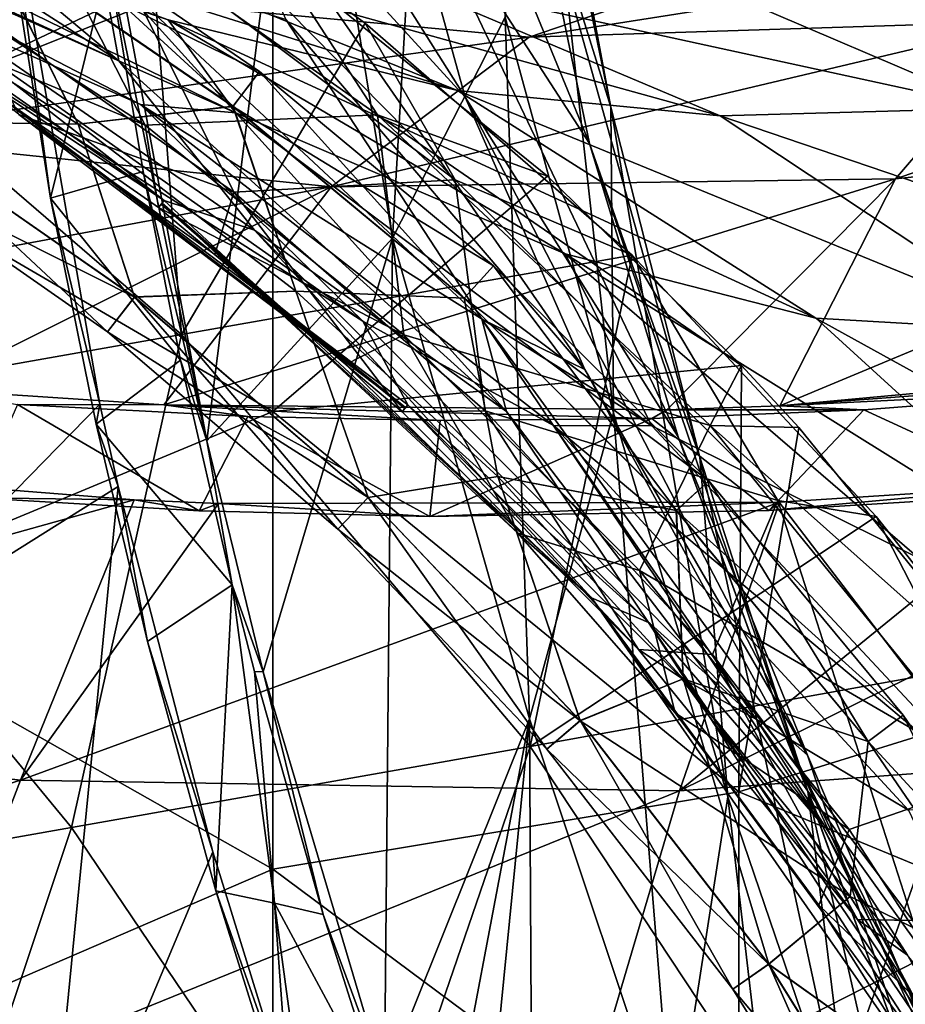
# Model space of a CAD drawing. Extents: x -65 to 803, y -691 to 80.
# Tile 48 of 256: x 33 to 50, y -218 to -199. Entities that reach past the tile are written whole.
import ezdxf

# ---------------------------------------------------------------- set-up
doc = ezdxf.new("R2010")
doc.units = 0
doc.header["$LTSCALE"] = 101.851852
for name, color, linetype in [('220', 7, 'CONTINUOUS'), ('223', 7, 'CONTINUOUS'), ('272', 7, 'CONTINUOUS'), ('284', 7, 'CONTINUOUS'), ('289', 7, 'CONTINUOUS'), ('291', 7, 'CONTINUOUS'), ('293', 7, 'CONTINUOUS'), ('296', 7, 'CONTINUOUS'), ('297', 7, 'CONTINUOUS'), ('299', 7, 'CONTINUOUS'), ('354', 7, 'CONTINUOUS'), ('366', 7, 'CONTINUOUS'), ('371', 7, 'CONTINUOUS'), ('373', 7, 'CONTINUOUS'), ('375', 7, 'CONTINUOUS'), ('378', 7, 'CONTINUOUS'), ('379', 7, 'CONTINUOUS'), ('381', 7, 'CONTINUOUS')]:
    doc.layers.add(name, color=color, linetype=linetype)

msp = doc.modelspace()

# ---------------------------------------------------------------- linework, layer by layer
at = {"layer": '220', "color": 7, "linetype": 'CONTINUOUS'}
for points in [[(33.06, -196.606, 52.698), (37.845, -199.885, 52.698), (32.619, -197.319, 50.682), (33.06, -196.606, 52.698)], [(32.621, -197.316, 54.715), (37.342, -200.551, 54.715), (33.06, -196.606, 52.698), (32.621, -197.316, 54.715)], [(33.06, -196.606, 52.698), (37.342, -200.551, 54.715), (37.845, -199.885, 52.698), (33.06, -196.606, 52.698)], [(34.386, -200.892, 55.55), (32.621, -197.316, 54.715), (29.975, -198.082, 55.55), (34.386, -200.892, 55.55)], [(29.975, -198.082, 49.85), (32.619, -197.319, 50.682), (34.386, -200.892, 49.85), (29.975, -198.082, 49.85)], [(32.619, -197.319, 50.682), (37.845, -199.885, 52.698), (37.34, -200.553, 50.682), (32.619, -197.319, 50.682)], [(32.619, -197.319, 50.682), (37.34, -200.553, 50.682), (34.386, -200.892, 49.85), (32.619, -197.319, 50.682)], [(37.342, -200.551, 54.715), (32.621, -197.316, 54.715), (34.386, -200.892, 55.55), (37.342, -200.551, 54.715)], [(37.845, -199.885, 52.698), (42.308, -203.59, 52.698), (37.34, -200.553, 50.682), (37.845, -199.885, 52.698)], [(37.342, -200.551, 54.715), (41.746, -204.207, 54.715), (37.845, -199.885, 52.698), (37.342, -200.551, 54.715)], [(37.845, -199.885, 52.698), (41.746, -204.207, 54.715), (42.308, -203.59, 52.698), (37.845, -199.885, 52.698)], [(38.535, -204.076, 55.55), (37.342, -200.551, 54.715), (34.386, -200.892, 55.55), (38.535, -204.076, 55.55)], [(34.386, -200.892, 49.85), (37.34, -200.553, 50.682), (38.535, -204.076, 49.85), (34.386, -200.892, 49.85)], [(37.34, -200.553, 50.682), (42.308, -203.59, 52.698), (41.744, -204.209, 50.682), (37.34, -200.553, 50.682)], [(37.34, -200.553, 50.682), (41.744, -204.209, 50.682), (38.535, -204.076, 49.85), (37.34, -200.553, 50.682)], [(41.746, -204.207, 54.715), (37.342, -200.551, 54.715), (38.535, -204.076, 55.55), (41.746, -204.207, 54.715)], [(42.308, -203.59, 52.698), (46.41, -207.692, 52.698), (41.744, -204.209, 50.682), (42.308, -203.59, 52.698)], [(41.746, -204.207, 54.715), (45.793, -208.254, 54.715), (42.308, -203.59, 52.698), (41.746, -204.207, 54.715)], [(42.308, -203.59, 52.698), (45.793, -208.254, 54.715), (46.41, -207.692, 52.698), (42.308, -203.59, 52.698)], [(42.391, -207.609, 55.55), (41.746, -204.207, 54.715), (38.535, -204.076, 55.55), (42.391, -207.609, 55.55)], [(38.535, -204.076, 49.85), (41.744, -204.209, 50.682), (42.391, -207.609, 49.85), (38.535, -204.076, 49.85)], [(41.744, -204.209, 50.682), (46.41, -207.692, 52.698), (45.791, -208.256, 50.682), (41.744, -204.209, 50.682)], [(41.744, -204.209, 50.682), (45.791, -208.256, 50.682), (42.391, -207.609, 49.85), (41.744, -204.209, 50.682)], [(45.793, -208.254, 54.715), (41.746, -204.207, 54.715), (42.391, -207.609, 55.55), (45.793, -208.254, 54.715)], [(45.924, -211.465, 55.55), (45.793, -208.254, 54.715), (42.391, -207.609, 55.55), (45.924, -211.465, 55.55)], [(42.391, -207.609, 49.85), (45.791, -208.256, 50.682), (45.924, -211.465, 49.85), (42.391, -207.609, 49.85)], [(46.41, -207.692, 52.698), (50.115, -212.155, 52.698), (45.791, -208.256, 50.682), (46.41, -207.692, 52.698)], [(45.793, -208.254, 54.715), (49.449, -212.658, 54.715), (46.41, -207.692, 52.698), (45.793, -208.254, 54.715)], [(46.41, -207.692, 52.698), (49.449, -212.658, 54.715), (50.115, -212.155, 52.698), (46.41, -207.692, 52.698)], [(45.791, -208.256, 50.682), (50.115, -212.155, 52.698), (49.447, -212.66, 50.682), (45.791, -208.256, 50.682)], [(45.791, -208.256, 50.682), (49.447, -212.66, 50.682), (45.924, -211.465, 49.85), (45.791, -208.256, 50.682)], [(49.449, -212.658, 54.715), (45.793, -208.254, 54.715), (45.924, -211.465, 55.55), (49.449, -212.658, 54.715)], [(49.108, -215.614, 55.55), (49.449, -212.658, 54.715), (45.924, -211.465, 55.55), (49.108, -215.614, 55.55)], [(45.924, -211.465, 49.85), (49.447, -212.66, 50.682), (49.108, -215.614, 49.85), (45.924, -211.465, 49.85)], [(50.115, -212.155, 52.698), (53.394, -216.94, 52.698), (49.447, -212.66, 50.682), (50.115, -212.155, 52.698)], [(49.449, -212.658, 54.715), (52.684, -217.379, 54.715), (50.115, -212.155, 52.698), (49.449, -212.658, 54.715)], [(50.115, -212.155, 52.698), (52.684, -217.379, 54.715), (53.394, -216.94, 52.698), (50.115, -212.155, 52.698)], [(52.684, -217.379, 54.715), (49.449, -212.658, 54.715), (49.108, -215.614, 55.55), (52.684, -217.379, 54.715)], [(49.447, -212.66, 50.682), (52.681, -217.381, 50.682), (49.108, -215.614, 49.85), (49.447, -212.66, 50.682)], [(49.447, -212.66, 50.682), (53.394, -216.94, 52.698), (52.681, -217.381, 50.682), (49.447, -212.66, 50.682)], [(51.918, -220.025, 55.55), (52.684, -217.379, 54.715), (49.108, -215.614, 55.55), (51.918, -220.025, 55.55)], [(49.108, -215.614, 49.85), (52.681, -217.381, 50.682), (51.918, -220.025, 49.85), (49.108, -215.614, 49.85)]]:
    msp.add_3dface(points, dxfattribs=at)
at = {"layer": '223', "color": 7, "linetype": 'CONTINUOUS'}
for points in [[(34.386, -200.892, 55.55), (29.975, -198.082, 55.55), (30.647, -200.831, 54.718), (34.386, -200.892, 55.55)], [(29.975, -198.082, 49.85), (34.386, -200.892, 49.85), (30.645, -200.834, 50.685), (29.975, -198.082, 49.85)], [(30.204, -201.542, 52.702), (34.951, -204.847, 52.702), (30.647, -200.831, 54.718), (30.204, -201.542, 52.702)], [(30.645, -200.834, 50.685), (35.462, -204.187, 50.685), (30.204, -201.542, 52.702), (30.645, -200.834, 50.685)], [(30.645, -200.834, 50.685), (34.386, -200.892, 49.85), (35.462, -204.187, 50.685), (30.645, -200.834, 50.685)], [(34.386, -200.892, 55.55), (30.647, -200.831, 54.718), (35.464, -204.184, 54.718), (34.386, -200.892, 55.55)], [(30.647, -200.831, 54.718), (34.951, -204.847, 52.702), (35.464, -204.184, 54.718), (30.647, -200.831, 54.718)], [(38.535, -204.076, 55.55), (34.386, -200.892, 55.55), (35.464, -204.184, 54.718), (38.535, -204.076, 55.55)], [(34.386, -200.892, 49.85), (38.535, -204.076, 49.85), (35.462, -204.187, 50.685), (34.386, -200.892, 49.85)], [(30.204, -201.542, 52.702), (35.462, -204.187, 50.685), (34.951, -204.847, 52.702), (30.204, -201.542, 52.702)], [(34.951, -204.847, 52.702), (39.34, -208.614, 52.702), (35.464, -204.184, 54.718), (34.951, -204.847, 52.702)], [(35.462, -204.187, 50.685), (39.915, -208.009, 50.685), (34.951, -204.847, 52.702), (35.462, -204.187, 50.685)], [(35.462, -204.187, 50.685), (38.535, -204.076, 49.85), (39.915, -208.009, 50.685), (35.462, -204.187, 50.685)], [(38.535, -204.076, 55.55), (35.464, -204.184, 54.718), (39.917, -208.007, 54.718), (38.535, -204.076, 55.55)], [(35.464, -204.184, 54.718), (39.34, -208.614, 52.702), (39.917, -208.007, 54.718), (35.464, -204.184, 54.718)], [(42.391, -207.609, 55.55), (38.535, -204.076, 55.55), (39.917, -208.007, 54.718), (42.391, -207.609, 55.55)], [(38.535, -204.076, 49.85), (42.391, -207.609, 49.85), (39.915, -208.009, 50.685), (38.535, -204.076, 49.85)], [(34.951, -204.847, 52.702), (39.915, -208.009, 50.685), (39.34, -208.614, 52.702), (34.951, -204.847, 52.702)], [(39.915, -208.009, 50.685), (42.391, -207.609, 49.85), (43.958, -212.263, 50.685), (39.915, -208.009, 50.685)], [(42.391, -207.609, 55.55), (39.917, -208.007, 54.718), (43.961, -212.261, 54.718), (42.391, -207.609, 55.55)], [(45.924, -211.465, 55.55), (42.391, -207.609, 55.55), (43.961, -212.261, 54.718), (45.924, -211.465, 55.55)], [(42.391, -207.609, 49.85), (45.924, -211.465, 49.85), (43.958, -212.263, 50.685), (42.391, -207.609, 49.85)], [(39.34, -208.614, 52.702), (43.325, -212.807, 52.702), (39.917, -208.007, 54.718), (39.34, -208.614, 52.702)], [(39.915, -208.009, 50.685), (43.958, -212.263, 50.685), (39.34, -208.614, 52.702), (39.915, -208.009, 50.685)], [(39.917, -208.007, 54.718), (43.325, -212.807, 52.702), (43.961, -212.261, 54.718), (39.917, -208.007, 54.718)], [(39.34, -208.614, 52.702), (43.958, -212.263, 50.685), (43.325, -212.807, 52.702), (39.34, -208.614, 52.702)], [(45.924, -211.465, 49.85), (49.108, -215.614, 49.85), (43.958, -212.263, 50.685), (45.924, -211.465, 49.85)], [(45.924, -211.465, 55.55), (43.961, -212.261, 54.718), (47.553, -216.902, 54.718), (45.924, -211.465, 55.55)], [(49.108, -215.614, 55.55), (45.924, -211.465, 55.55), (47.553, -216.902, 54.718), (49.108, -215.614, 55.55)], [(43.325, -212.807, 52.702), (46.866, -217.381, 52.702), (43.961, -212.261, 54.718), (43.325, -212.807, 52.702)], [(43.958, -212.263, 50.685), (47.551, -216.904, 50.685), (43.325, -212.807, 52.702), (43.958, -212.263, 50.685)], [(43.958, -212.263, 50.685), (49.108, -215.614, 49.85), (47.551, -216.904, 50.685), (43.958, -212.263, 50.685)], [(43.961, -212.261, 54.718), (46.866, -217.381, 52.702), (47.553, -216.902, 54.718), (43.961, -212.261, 54.718)], [(43.325, -212.807, 52.702), (47.551, -216.904, 50.685), (46.866, -217.381, 52.702), (43.325, -212.807, 52.702)], [(49.108, -215.614, 49.85), (51.918, -220.025, 49.85), (47.551, -216.904, 50.685), (49.108, -215.614, 49.85)], [(51.918, -220.025, 55.55), (49.108, -215.614, 55.55), (47.553, -216.902, 54.718), (51.918, -220.025, 55.55)], [(46.866, -217.381, 52.702), (49.925, -222.289, 52.702), (47.553, -216.902, 54.718), (46.866, -217.381, 52.702)], [(47.551, -216.904, 50.685), (50.655, -221.884, 50.685), (46.866, -217.381, 52.702), (47.551, -216.904, 50.685)], [(47.551, -216.904, 50.685), (51.918, -220.025, 49.85), (50.655, -221.884, 50.685), (47.551, -216.904, 50.685)], [(51.918, -220.025, 55.55), (47.553, -216.902, 54.718), (50.658, -221.883, 54.718), (51.918, -220.025, 55.55)], [(47.553, -216.902, 54.718), (49.925, -222.289, 52.702), (50.658, -221.883, 54.718), (47.553, -216.902, 54.718)], [(46.866, -217.381, 52.702), (50.655, -221.884, 50.685), (49.925, -222.289, 52.702), (46.866, -217.381, 52.702)]]:
    msp.add_3dface(points, dxfattribs=at)
at = {"layer": '272', "color": 7, "linetype": 'CONTINUOUS'}
for points in [[(38.658, -192.441, -17.578), (41.172, -189.381, -10.489), (40.38, -203.064, -14.978), (38.658, -192.441, -17.578)], [(40.38, -203.064, -14.978), (41.172, -189.381, -10.489), (42.531, -198.854, -8.176), (40.38, -203.064, -14.978)], [(40.425, -195.526, 20.934), (35.295, -190.132, 26.688), (41.766, -200.376, 23.734), (40.425, -195.526, 20.934)], [(41.766, -200.376, 23.734), (35.295, -190.132, 26.688), (36.309, -194.402, 28.786), (41.766, -200.376, 23.734)], [(43.249, -194.269, -1.093), (42.562, -189.998, 6.138), (44.546, -200.57, 3.902), (43.249, -194.269, -1.093)], [(44.546, -200.57, 3.902), (42.562, -189.998, 6.138), (42.898, -195.289, 11.246), (44.546, -200.57, 3.902)], [(42.898, -195.289, 11.246), (39.656, -190.33, 18.33), (44.135, -201.258, 14.585), (42.898, -195.289, 11.246)], [(44.135, -201.258, 14.585), (39.656, -190.33, 18.33), (40.425, -195.526, 20.934), (44.135, -201.258, 14.585)], [(34.827, -197.834, 36.464), (26.498, -192.42, 39.525), (35.162, -199.682, 39.946), (34.827, -197.834, 36.464)], [(35.162, -199.682, 39.946), (26.498, -192.42, 39.525), (26.763, -194.292, 42.167), (35.162, -199.682, 39.946)], [(35.082, -197.501, -23.73), (38.658, -192.441, -17.578), (36.84, -206.927, -21.321), (35.082, -197.501, -23.73)], [(36.84, -206.927, -21.321), (38.658, -192.441, -17.578), (40.38, -203.064, -14.978), (36.84, -206.927, -21.321)], [(35.162, -199.682, 39.946), (26.763, -194.292, 42.167), (28.97, -196.842, 44.748), (35.162, -199.682, 39.946)], [(41.766, -200.376, 23.734), (36.309, -194.402, 28.786), (44.049, -205.571, 26.407), (41.766, -200.376, 23.734)], [(44.049, -205.571, 26.407), (36.309, -194.402, 28.786), (38.348, -198.895, 30.882), (44.049, -205.571, 26.407)], [(42.531, -198.854, -8.176), (43.249, -194.269, -1.093), (44.596, -206.394, -3.362), (42.531, -198.854, -8.176)], [(44.596, -206.394, -3.362), (43.249, -194.269, -1.093), (44.546, -200.57, 3.902), (44.596, -206.394, -3.362)], [(44.546, -200.57, 3.902), (42.898, -195.289, 11.246), (46.238, -207.242, 7.918), (44.546, -200.57, 3.902)], [(46.238, -207.242, 7.918), (42.898, -195.289, 11.246), (44.135, -201.258, 14.585), (46.238, -207.242, 7.918)], [(44.135, -201.258, 14.585), (40.425, -195.526, 20.934), (45.829, -206.852, 18.129), (44.135, -201.258, 14.585)], [(45.829, -206.852, 18.129), (40.425, -195.526, 20.934), (41.766, -200.376, 23.734), (45.829, -206.852, 18.129)], [(34.803, -206.229, -24.037), (30.268, -210.862, -28.58), (32.971, -195.693, -26.398), (34.803, -206.229, -24.037)], [(37.753, -202.913, 43.064), (35.162, -199.682, 39.946), (28.97, -196.842, 44.748), (37.753, -202.913, 43.064)], [(37.753, -202.913, 43.064), (28.97, -196.842, 44.748), (36.031, -202.348, 46.854), (37.753, -202.913, 43.064)], [(36.031, -202.348, 46.854), (28.97, -196.842, 44.748), (30.003, -198.119, 46.808), (36.031, -202.348, 46.854)], [(42.083, -204.609, 32.792), (38.348, -198.895, 30.882), (34.827, -197.834, 36.464), (42.083, -204.609, 32.792)], [(42.083, -204.609, 32.792), (34.827, -197.834, 36.464), (42.555, -206.369, 37.187), (42.083, -204.609, 32.792)], [(42.555, -206.369, 37.187), (34.827, -197.834, 36.464), (35.162, -199.682, 39.946), (42.555, -206.369, 37.187)], [(44.049, -205.571, 26.407), (38.348, -198.895, 30.882), (42.083, -204.609, 32.792), (44.049, -205.571, 26.407)], [(40.38, -203.064, -14.978), (42.531, -198.854, -8.176), (42.995, -212.23, -10.343), (40.38, -203.064, -14.978)], [(42.995, -212.23, -10.343), (42.531, -198.854, -8.176), (44.596, -206.394, -3.362), (42.995, -212.23, -10.343)], [(42.555, -206.369, 37.187), (35.162, -199.682, 39.946), (37.753, -202.913, 43.064), (42.555, -206.369, 37.187)], [(45.829, -206.852, 18.129), (41.766, -200.376, 23.734), (48.292, -212.918, 21.452), (45.829, -206.852, 18.129)], [(48.292, -212.918, 21.452), (41.766, -200.376, 23.734), (44.049, -205.571, 26.407), (48.292, -212.918, 21.452)], [(44.596, -206.394, -3.362), (44.546, -200.57, 3.902), (46.775, -213.713, 1.272), (44.596, -206.394, -3.362)], [(46.775, -213.713, 1.272), (44.546, -200.57, 3.902), (46.238, -207.242, 7.918), (46.775, -213.713, 1.272)], [(46.238, -207.242, 7.918), (44.135, -201.258, 14.585), (48.296, -213.605, 12.189), (46.238, -207.242, 7.918)], [(48.296, -213.605, 12.189), (44.135, -201.258, 14.585), (45.829, -206.852, 18.129), (48.296, -213.605, 12.189)], [(35.92, -202.477, 47.954), (39.491, -205.474, 47.951), (35.974, -202.414, 47.411), (35.92, -202.477, 47.954)], [(39.491, -205.474, 47.951), (35.989, -202.396, 47.257), (35.974, -202.414, 47.411), (39.491, -205.474, 47.951)], [(35.989, -202.396, 47.257), (44.173, -209.92, 46.037), (36.031, -202.348, 46.854), (35.989, -202.396, 47.257)], [(44.173, -209.92, 46.037), (35.989, -202.396, 47.257), (42.769, -208.685, 47.948), (44.173, -209.92, 46.037)], [(42.769, -208.685, 47.948), (35.989, -202.396, 47.257), (39.491, -205.474, 47.951), (42.769, -208.685, 47.948)], [(44.173, -209.92, 46.037), (37.753, -202.913, 43.064), (36.031, -202.348, 46.854), (44.173, -209.92, 46.037)], [(36.84, -206.927, -21.321), (40.38, -203.064, -14.978), (37.915, -211.333, -19.742), (36.84, -206.927, -21.321)], [(45.261, -210.389, 40.913), (42.555, -206.369, 37.187), (37.753, -202.913, 43.064), (45.261, -210.389, 40.913)], [(45.261, -210.389, 40.913), (37.753, -202.913, 43.064), (44.173, -209.92, 46.037), (45.261, -210.389, 40.913)], [(37.915, -211.333, -19.742), (40.38, -203.064, -14.978), (40.228, -219.122, -16.095), (37.915, -211.333, -19.742)], [(40.228, -219.122, -16.095), (40.38, -203.064, -14.978), (42.995, -212.23, -10.343), (40.228, -219.122, -16.095)], [(47.857, -212.541, 28.656), (44.049, -205.571, 26.407), (42.083, -204.609, 32.792), (47.857, -212.541, 28.656)], [(47.857, -212.541, 28.656), (42.083, -204.609, 32.792), (48.549, -214.209, 34.061), (47.857, -212.541, 28.656)], [(48.549, -214.209, 34.061), (42.083, -204.609, 32.792), (42.555, -206.369, 37.187), (48.549, -214.209, 34.061)], [(48.292, -212.918, 21.452), (44.049, -205.571, 26.407), (47.857, -212.541, 28.656), (48.292, -212.918, 21.452)], [(35.153, -207.801, -23.56), (30.268, -210.862, -28.58), (34.803, -206.229, -24.037), (35.153, -207.801, -23.56)], [(48.549, -214.209, 34.061), (42.555, -206.369, 37.187), (45.261, -210.389, 40.913), (48.549, -214.209, 34.061)], [(42.995, -212.23, -10.343), (44.596, -206.394, -3.362), (45.729, -220.435, -5.112), (42.995, -212.23, -10.343)], [(45.729, -220.435, -5.112), (44.596, -206.394, -3.362), (46.775, -213.713, 1.272), (45.729, -220.435, -5.112)], [(48.296, -213.605, 12.189), (45.829, -206.852, 18.129), (50.874, -220.666, 16.193), (48.296, -213.605, 12.189)], [(50.874, -220.666, 16.193), (45.829, -206.852, 18.129), (48.292, -212.918, 21.452), (50.874, -220.666, 16.193)], [(46.775, -213.713, 1.272), (46.238, -207.242, 7.918), (49.175, -220.768, 6.214), (46.775, -213.713, 1.272)], [(49.175, -220.768, 6.214), (46.238, -207.242, 7.918), (48.296, -213.605, 12.189), (49.175, -220.768, 6.214)], [(35.153, -207.801, -23.56), (33.716, -222.479, -24.03), (30.268, -210.862, -28.58), (35.153, -207.801, -23.56)], [(36.955, -214.765, -20.989), (33.716, -222.479, -24.03), (35.153, -207.801, -23.56), (36.955, -214.765, -20.989)], [(45.77, -212.115, 47.945), (44.173, -209.92, 46.037), (42.769, -208.685, 47.948), (45.77, -212.115, 47.945)], [(50.686, -218.778, 44.58), (45.261, -210.389, 40.913), (44.173, -209.92, 46.037), (50.686, -218.778, 44.58)], [(50.686, -218.778, 44.58), (44.173, -209.92, 46.037), (50.967, -219.669, 47.94), (50.686, -218.778, 44.58)], [(50.967, -219.669, 47.94), (44.173, -209.92, 46.037), (48.505, -215.777, 47.943), (50.967, -219.669, 47.94)], [(48.505, -215.777, 47.943), (44.173, -209.92, 46.037), (45.77, -212.115, 47.945), (48.505, -215.777, 47.943)], [(51.147, -219.064, 38.5), (48.549, -214.209, 34.061), (45.261, -210.389, 40.913), (51.147, -219.064, 38.5)], [(51.147, -219.064, 38.5), (45.261, -210.389, 40.913), (50.686, -218.778, 44.58), (51.147, -219.064, 38.5)], [(33.716, -222.479, -24.03), (28.263, -226.18, -28.242), (30.268, -210.862, -28.58), (33.716, -222.479, -24.03)], [(40.228, -219.122, -16.095), (42.995, -212.23, -10.343), (41.171, -221.863, -14.507), (40.228, -219.122, -16.095)], [(41.171, -221.863, -14.507), (42.995, -212.23, -10.343), (41.853, -223.732, -13.323), (41.171, -221.863, -14.507)], [(41.853, -223.732, -13.323), (42.995, -212.23, -10.343), (43.074, -226.872, -11.121), (41.853, -223.732, -13.323)], [(43.074, -226.872, -11.121), (42.995, -212.23, -10.343), (45.729, -220.435, -5.112), (43.074, -226.872, -11.121)], [(51.881, -221.3, 24.144), (48.292, -212.918, 21.452), (47.857, -212.541, 28.656), (51.881, -221.3, 24.144)], [(51.881, -221.3, 24.144), (47.857, -212.541, 28.656), (52.954, -223.008, 30.708), (51.881, -221.3, 24.144)], [(52.954, -223.008, 30.708), (47.857, -212.541, 28.656), (48.549, -214.209, 34.061), (52.954, -223.008, 30.708)], [(50.874, -220.666, 16.193), (48.292, -212.918, 21.452), (51.881, -221.3, 24.144), (50.874, -220.666, 16.193)], [(45.729, -220.435, -5.112), (46.775, -213.713, 1.272), (48.464, -228.229, 0.458), (45.729, -220.435, -5.112)], [(48.464, -228.229, 0.458), (46.775, -213.713, 1.272), (49.175, -220.768, 6.214), (48.464, -228.229, 0.458)], [(49.175, -220.768, 6.214), (48.296, -213.605, 12.189), (51.752, -228.783, 10.883), (49.175, -220.768, 6.214)], [(51.752, -228.783, 10.883), (48.296, -213.605, 12.189), (50.874, -220.666, 16.193), (51.752, -228.783, 10.883)], [(52.954, -223.008, 30.708), (48.549, -214.209, 34.061), (51.147, -219.064, 38.5), (52.954, -223.008, 30.708)], [(38.43, -219.538, -18.742), (33.716, -222.479, -24.03), (36.955, -214.765, -20.989), (38.43, -219.538, -18.742)]]:
    msp.add_3dface(points, dxfattribs=at)
at = {"layer": '284', "color": 7, "linetype": 'CONTINUOUS'}
for points in [[(35.082, -197.501, -23.73), (36.84, -206.927, -21.321), (34.967, -197.812, -23.551), (35.082, -197.501, -23.73)], [(34.967, -197.812, -23.551), (36.84, -206.927, -21.321), (35.63, -201.791, -22.668), (34.967, -197.812, -23.551)], [(35.63, -201.791, -22.668), (36.84, -206.927, -21.321), (36.34, -205.388, -21.685), (35.63, -201.791, -22.668)], [(36.34, -205.388, -21.685), (36.84, -206.927, -21.321), (37.326, -209.673, -20.26), (36.34, -205.388, -21.685)], [(36.84, -206.927, -21.321), (37.915, -211.333, -19.742), (37.326, -209.673, -20.26), (36.84, -206.927, -21.321)], [(37.326, -209.673, -20.26), (37.915, -211.333, -19.742), (37.748, -211.325, -19.632), (37.326, -209.673, -20.26)], [(37.748, -211.325, -19.632), (37.915, -211.333, -19.742), (39.057, -215.96, -17.609), (37.748, -211.325, -19.632)], [(37.915, -211.333, -19.742), (40.228, -219.122, -16.095), (39.057, -215.96, -17.609), (37.915, -211.333, -19.742)], [(39.057, -215.96, -17.609), (40.228, -219.122, -16.095), (40.23, -219.635, -15.703), (39.057, -215.96, -17.609)]]:
    msp.add_3dface(points, dxfattribs=at)
at = {"layer": '289', "color": 7, "linetype": 'CONTINUOUS'}
for points in [[(33.862, -202.302, -24.954), (32.971, -195.693, -26.398), (32.849, -195.922, -26.232), (33.862, -202.302, -24.954)], [(34.803, -206.229, -24.037), (32.971, -195.693, -26.398), (33.862, -202.302, -24.954), (34.803, -206.229, -24.037)], [(34.732, -206.612, -23.798), (34.803, -206.229, -24.037), (33.862, -202.302, -24.954), (34.732, -206.612, -23.798)], [(35.153, -207.801, -23.56), (34.803, -206.229, -24.037), (34.732, -206.612, -23.798), (35.153, -207.801, -23.56)], [(35.711, -210.752, -22.439), (35.153, -207.801, -23.56), (34.732, -206.612, -23.798), (35.711, -210.752, -22.439)], [(36.955, -214.765, -20.989), (35.153, -207.801, -23.56), (35.711, -210.752, -22.439), (36.955, -214.765, -20.989)], [(37.012, -215.506, -20.546), (36.955, -214.765, -20.989), (35.711, -210.752, -22.439), (37.012, -215.506, -20.546)], [(38.43, -219.538, -18.742), (36.955, -214.765, -20.989), (37.012, -215.506, -20.546), (38.43, -219.538, -18.742)], [(38.452, -220.088, -18.334), (38.43, -219.538, -18.742), (37.012, -215.506, -20.546), (38.452, -220.088, -18.334)]]:
    msp.add_3dface(points, dxfattribs=at)
at = {"layer": '291', "color": 7, "linetype": 'CONTINUOUS'}
for points in [[(34.967, -197.812, -23.551), (33.862, -202.302, -24.954), (32.849, -195.922, -26.232), (34.967, -197.812, -23.551)], [(34.967, -197.812, -23.551), (35.63, -201.791, -22.668), (33.862, -202.302, -24.954), (34.967, -197.812, -23.551)], [(35.63, -201.791, -22.668), (36.34, -205.388, -21.685), (33.862, -202.302, -24.954), (35.63, -201.791, -22.668)], [(36.34, -205.388, -21.685), (34.732, -206.612, -23.798), (33.862, -202.302, -24.954), (36.34, -205.388, -21.685)], [(36.34, -205.388, -21.685), (37.326, -209.673, -20.26), (34.732, -206.612, -23.798), (36.34, -205.388, -21.685)], [(37.326, -209.673, -20.26), (35.711, -210.752, -22.439), (34.732, -206.612, -23.798), (37.326, -209.673, -20.26)], [(37.326, -209.673, -20.26), (37.012, -215.506, -20.546), (35.711, -210.752, -22.439), (37.326, -209.673, -20.26)], [(37.012, -215.506, -20.546), (37.326, -209.673, -20.26), (38.134, -215.742, -18.985), (37.012, -215.506, -20.546)], [(37.326, -209.673, -20.26), (37.748, -211.325, -19.632), (38.134, -215.742, -18.985), (37.326, -209.673, -20.26)], [(37.748, -211.325, -19.632), (39.057, -215.96, -17.609), (38.134, -215.742, -18.985), (37.748, -211.325, -19.632)], [(38.452, -220.088, -18.334), (37.012, -215.506, -20.546), (38.134, -215.742, -18.985), (38.452, -220.088, -18.334)], [(39.057, -215.96, -17.609), (40.23, -219.635, -15.703), (38.134, -215.742, -18.985), (39.057, -215.96, -17.609)], [(40.23, -219.635, -15.703), (38.9, -221.399, -17.622), (38.134, -215.742, -18.985), (40.23, -219.635, -15.703)], [(38.9, -221.399, -17.622), (38.452, -220.088, -18.334), (38.134, -215.742, -18.985), (38.9, -221.399, -17.622)]]:
    msp.add_3dface(points, dxfattribs=at)
at = {"layer": '293', "color": 7, "linetype": 'CONTINUOUS'}
for points in [[(35.664, -200.913, 48.011), (30.677, -198.826, 47.958), (30.338, -197.454, 48.011), (35.664, -200.913, 48.011)], [(35.92, -202.477, 47.954), (30.677, -198.826, 47.958), (35.664, -200.913, 48.011), (35.92, -202.477, 47.954)], [(40.6, -204.909, 48.011), (35.92, -202.477, 47.954), (35.664, -200.913, 48.011), (40.6, -204.909, 48.011)], [(39.491, -205.474, 47.951), (35.92, -202.477, 47.954), (40.6, -204.909, 48.011), (39.491, -205.474, 47.951)], [(42.769, -208.685, 47.948), (39.491, -205.474, 47.951), (40.6, -204.909, 48.011), (42.769, -208.685, 47.948)], [(45.091, -209.4, 48.011), (42.769, -208.685, 47.948), (40.6, -204.909, 48.011), (45.091, -209.4, 48.011)], [(45.77, -212.115, 47.945), (42.769, -208.685, 47.948), (45.091, -209.4, 48.011), (45.77, -212.115, 47.945)], [(49.087, -214.336, 48.011), (45.77, -212.115, 47.945), (45.091, -209.4, 48.011), (49.087, -214.336, 48.011)], [(48.505, -215.777, 47.943), (45.77, -212.115, 47.945), (49.087, -214.336, 48.011), (48.505, -215.777, 47.943)], [(52.546, -219.662, 48.011), (48.505, -215.777, 47.943), (49.087, -214.336, 48.011), (52.546, -219.662, 48.011)], [(50.967, -219.669, 47.94), (48.505, -215.777, 47.943), (52.546, -219.662, 48.011), (50.967, -219.669, 47.94)]]:
    msp.add_3dface(points, dxfattribs=at)
at = {"layer": '296', "color": 7, "linetype": 'CONTINUOUS'}
for points in [[(35.664, -200.913, 48.011), (30.338, -197.454, 48.011), (33.012, -195.714, 49.307), (35.664, -200.913, 48.011)], [(35.664, -200.913, 48.011), (33.012, -195.714, 49.307), (40.096, -200.715, 49.307), (35.664, -200.913, 48.011)], [(40.096, -200.715, 49.307), (33.012, -195.714, 49.307), (38.098, -197.638, 52.2), (40.096, -200.715, 49.307)], [(43.338, -201.884, 52.2), (40.096, -200.715, 49.307), (38.098, -197.638, 52.2), (43.338, -201.884, 52.2)], [(40.6, -204.909, 48.011), (35.664, -200.913, 48.011), (40.096, -200.715, 49.307), (40.6, -204.909, 48.011)], [(40.6, -204.909, 48.011), (40.096, -200.715, 49.307), (46.434, -206.634, 49.307), (40.6, -204.909, 48.011)], [(46.434, -206.634, 49.307), (40.096, -200.715, 49.307), (47.033, -205.489, 52.2), (46.434, -206.634, 49.307)], [(47.033, -205.489, 52.2), (40.096, -200.715, 49.307), (43.338, -201.884, 52.2), (47.033, -205.489, 52.2)], [(45.091, -209.4, 48.011), (40.6, -204.909, 48.011), (46.434, -206.634, 49.307), (45.091, -209.4, 48.011)], [(48.126, -206.674, 52.2), (46.434, -206.634, 49.307), (47.033, -205.489, 52.2), (48.126, -206.674, 52.2)], [(45.091, -209.4, 48.011), (46.434, -206.634, 49.307), (51.906, -213.36, 49.307), (45.091, -209.4, 48.011)], [(51.906, -213.36, 49.307), (46.434, -206.634, 49.307), (52.391, -211.941, 52.2), (51.906, -213.36, 49.307)], [(52.391, -211.941, 52.2), (46.434, -206.634, 49.307), (48.126, -206.674, 52.2), (52.391, -211.941, 52.2)], [(49.087, -214.336, 48.011), (45.091, -209.4, 48.011), (51.906, -213.36, 49.307), (49.087, -214.336, 48.011)], [(52.546, -219.662, 48.011), (49.087, -214.336, 48.011), (51.906, -213.36, 49.307), (52.546, -219.662, 48.011)]]:
    msp.add_3dface(points, dxfattribs=at)
at = {"layer": '297', "color": 7, "linetype": 'CONTINUOUS'}
for points in [[(38.098, -197.638, 52.2), (32.386, -193.924, 52.2), (29.208, -201.181, 52.2), (38.098, -197.638, 52.2)], [(38.098, -197.638, 52.2), (29.208, -201.181, 52.2), (38.097, -206.366, 52.2), (38.098, -197.638, 52.2)], [(43.338, -201.884, 52.2), (38.098, -197.638, 52.2), (38.097, -206.366, 52.2), (43.338, -201.884, 52.2)], [(29.208, -201.181, 52.2), (29.208, -210.058, 52.2), (38.097, -206.366, 52.2), (29.208, -201.181, 52.2)], [(47.033, -205.489, 52.2), (43.338, -201.884, 52.2), (38.097, -206.366, 52.2), (47.033, -205.489, 52.2)], [(47.033, -205.489, 52.2), (38.097, -206.366, 52.2), (46.986, -213.618, 52.2), (47.033, -205.489, 52.2)], [(48.126, -206.674, 52.2), (47.033, -205.489, 52.2), (46.986, -213.618, 52.2), (48.126, -206.674, 52.2)], [(38.097, -206.366, 52.2), (29.208, -210.058, 52.2), (38.097, -215.093, 52.2), (38.097, -206.366, 52.2)], [(38.097, -206.366, 52.2), (38.097, -215.093, 52.2), (46.986, -213.618, 52.2), (38.097, -206.366, 52.2)], [(52.391, -211.941, 52.2), (48.126, -206.674, 52.2), (46.986, -213.618, 52.2), (52.391, -211.941, 52.2)], [(29.208, -210.058, 52.2), (29.208, -218.934, 52.2), (38.097, -215.093, 52.2), (29.208, -210.058, 52.2)], [(55.891, -217.297, 52.2), (52.391, -211.941, 52.2), (46.986, -213.618, 52.2), (55.891, -217.297, 52.2)], [(46.986, -213.618, 52.2), (38.097, -215.093, 52.2), (46.986, -221.703, 52.2), (46.986, -213.618, 52.2)], [(55.891, -217.297, 52.2), (46.986, -213.618, 52.2), (46.986, -221.703, 52.2), (55.891, -217.297, 52.2)], [(38.097, -215.093, 52.2), (29.208, -218.934, 52.2), (38.097, -223.82, 52.2), (38.097, -215.093, 52.2)], [(38.097, -215.093, 52.2), (38.097, -223.82, 52.2), (46.986, -221.703, 52.2), (38.097, -215.093, 52.2)], [(55.891, -217.297, 52.2), (46.986, -221.703, 52.2), (55.876, -225.48, 52.2), (55.891, -217.297, 52.2)]]:
    msp.add_3dface(points, dxfattribs=at)
at = {"layer": '299', "color": 7, "linetype": 'CONTINUOUS'}
for points in [[(36.031, -202.348, 46.854), (30.003, -198.119, 46.808), (30.677, -198.826, 47.958), (36.031, -202.348, 46.854)], [(35.92, -202.477, 47.954), (36.031, -202.348, 46.854), (30.677, -198.826, 47.958), (35.92, -202.477, 47.954)], [(35.989, -202.396, 47.257), (36.031, -202.348, 46.854), (35.92, -202.477, 47.954), (35.989, -202.396, 47.257)], [(35.989, -202.396, 47.257), (35.92, -202.477, 47.954), (35.974, -202.414, 47.411), (35.989, -202.396, 47.257)]]:
    msp.add_3dface(points, dxfattribs=at)
at = {"layer": '354', "color": 7, "linetype": 'CONTINUOUS'}
for points in [[(28.58, -196.365, 76.744), (37.394, -200.674, 72.608), (26.817, -195.974, 71.339), (28.58, -196.365, 76.744)], [(26.817, -195.974, 71.339), (37.394, -200.674, 72.608), (35.579, -200.515, 68.213), (26.817, -195.974, 71.339)], [(26.817, -195.974, 71.339), (35.579, -200.515, 68.213), (31.15, -198.548, 64.487), (26.817, -195.974, 71.339)], [(34.534, -197.375, 87.271), (41.618, -200.252, 81.666), (28.133, -196.003, 83.948), (34.534, -197.375, 87.271)], [(28.133, -196.003, 83.948), (41.618, -200.252, 81.666), (36.105, -198.905, 78.993), (28.133, -196.003, 83.948)], [(28.133, -196.003, 83.948), (36.105, -198.905, 78.993), (28.58, -196.365, 76.744), (28.133, -196.003, 83.948)], [(28.58, -196.365, 76.744), (36.105, -198.905, 78.993), (37.394, -200.674, 72.608), (28.58, -196.365, 76.744)], [(52.548, -198.927, 115.889), (55.87, -197.207, 108.452), (42.984, -199.234, 113.576), (52.548, -198.927, 115.889)], [(42.984, -199.234, 113.576), (55.87, -197.207, 108.452), (47.374, -197.73, 106.493), (42.984, -199.234, 113.576)], [(40.337, -198.071, 90.815), (46.627, -200.73, 84.466), (34.534, -197.375, 87.271), (40.337, -198.071, 90.815)], [(34.534, -197.375, 87.271), (46.627, -200.73, 84.466), (41.618, -200.252, 81.666), (34.534, -197.375, 87.271)], [(21.176, -199.832, 110.512), (35.199, -198.509, 108.762), (27.613, -197.635, 104.128), (21.176, -199.832, 110.512)], [(42.984, -199.234, 113.576), (47.374, -197.73, 106.493), (35.199, -198.509, 108.762), (42.984, -199.234, 113.576)], [(51.699, -197.665, 99.262), (55.852, -198.975, 92.127), (46.431, -198.253, 94.154), (51.699, -197.665, 99.262)], [(60.945, -200.767, 123.976), (62.46, -197.704, 116.722), (49.972, -201.934, 122.978), (60.945, -200.767, 123.976)], [(49.972, -201.934, 122.978), (62.46, -197.704, 116.722), (52.548, -198.927, 115.889), (49.972, -201.934, 122.978)], [(46.431, -198.253, 94.154), (51.878, -200.584, 87.07), (40.337, -198.071, 90.815), (46.431, -198.253, 94.154)], [(40.337, -198.071, 90.815), (51.878, -200.584, 87.07), (46.627, -200.73, 84.466), (40.337, -198.071, 90.815)], [(46.431, -198.253, 94.154), (55.852, -198.975, 92.127), (51.878, -200.584, 87.07), (46.431, -198.253, 94.154)], [(29.73, -201.099, 115.743), (35.199, -198.509, 108.762), (21.176, -199.832, 110.512), (29.73, -201.099, 115.743)], [(29.73, -201.099, 115.743), (42.984, -199.234, 113.576), (35.199, -198.509, 108.762), (29.73, -201.099, 115.743)], [(31.15, -198.548, 64.487), (35.579, -200.515, 68.213), (39.816, -204.644, 62.336), (31.15, -198.548, 64.487)], [(31.15, -198.548, 64.487), (39.816, -204.644, 62.336), (31.801, -199.538, 59.363), (31.15, -198.548, 64.487)], [(41.618, -200.252, 81.666), (48.448, -204.588, 76.614), (36.105, -198.905, 78.993), (41.618, -200.252, 81.666)], [(36.105, -198.905, 78.993), (48.448, -204.588, 76.614), (43.67, -203.36, 74.518), (36.105, -198.905, 78.993)], [(36.105, -198.905, 78.993), (43.67, -203.36, 74.518), (37.394, -200.674, 72.608), (36.105, -198.905, 78.993)], [(49.972, -201.934, 122.978), (52.548, -198.927, 115.889), (39.211, -202.083, 120.378), (49.972, -201.934, 122.978)], [(39.211, -202.083, 120.378), (52.548, -198.927, 115.889), (42.984, -199.234, 113.576), (39.211, -202.083, 120.378)], [(39.211, -202.083, 120.378), (42.984, -199.234, 113.576), (29.73, -201.099, 115.743), (39.211, -202.083, 120.378)], [(31.801, -199.538, 59.363), (39.816, -204.644, 62.336), (40.671, -206.242, 58.546), (31.801, -199.538, 59.363)], [(40.631, -206.291, 58.143), (31.801, -199.538, 59.363), (40.671, -206.242, 58.546), (40.631, -206.291, 58.143)], [(31.801, -199.538, 59.363), (40.631, -206.291, 58.143), (33.26, -200.706, 57.452), (31.801, -199.538, 59.363)], [(46.627, -200.73, 84.466), (52.829, -204.845, 78.712), (41.618, -200.252, 81.666), (46.627, -200.73, 84.466)], [(41.618, -200.252, 81.666), (52.829, -204.845, 78.712), (48.448, -204.588, 76.614), (41.618, -200.252, 81.666)], [(37.394, -200.674, 72.608), (45.326, -206.644, 68.936), (35.579, -200.515, 68.213), (37.394, -200.674, 72.608)], [(35.579, -200.515, 68.213), (45.326, -206.644, 68.936), (43.448, -206.634, 65.454), (35.579, -200.515, 68.213)], [(35.579, -200.515, 68.213), (43.448, -206.634, 65.454), (39.816, -204.644, 62.336), (35.579, -200.515, 68.213)], [(51.878, -200.584, 87.07), (57.352, -204.379, 80.573), (46.627, -200.73, 84.466), (51.878, -200.584, 87.07)], [(33.26, -200.706, 57.452), (40.631, -206.291, 58.143), (36.992, -203.377, 57.449), (33.26, -200.706, 57.452)], [(37.394, -200.674, 72.608), (43.67, -203.36, 74.518), (45.326, -206.644, 68.936), (37.394, -200.674, 72.608)], [(46.627, -200.73, 84.466), (57.352, -204.379, 80.573), (52.829, -204.845, 78.712), (46.627, -200.73, 84.466)], [(60.064, -205.123, 130.733), (60.945, -200.767, 123.976), (47.762, -206.258, 129.512), (60.064, -205.123, 130.733)], [(47.762, -206.258, 129.512), (60.945, -200.767, 123.976), (49.972, -201.934, 122.978), (47.762, -206.258, 129.512)], [(23.424, -205.022, 121.495), (39.211, -202.083, 120.378), (29.73, -201.099, 115.743), (23.424, -205.022, 121.495)], [(45.61, -206.335, 129.13), (49.972, -201.934, 122.978), (36.021, -206.24, 126.721), (45.61, -206.335, 129.13)], [(36.021, -206.24, 126.721), (49.972, -201.934, 122.978), (39.211, -202.083, 120.378), (36.021, -206.24, 126.721)], [(47.762, -206.258, 129.512), (49.972, -201.934, 122.978), (45.61, -206.335, 129.13), (47.762, -206.258, 129.512)], [(31.495, -205.946, 125.142), (39.211, -202.083, 120.378), (23.424, -205.022, 121.495), (31.495, -205.946, 125.142)], [(36.021, -206.24, 126.721), (39.211, -202.083, 120.378), (31.495, -205.946, 125.142), (36.021, -206.24, 126.721)], [(36.992, -203.377, 57.449), (40.631, -206.291, 58.143), (40.616, -206.31, 57.989), (36.992, -203.377, 57.449)], [(40.564, -206.373, 57.446), (36.992, -203.377, 57.449), (40.616, -206.31, 57.989), (40.564, -206.373, 57.446)], [(48.448, -204.588, 76.614), (54.535, -210.144, 72.172), (43.67, -203.36, 74.518), (48.448, -204.588, 76.614)], [(43.67, -203.36, 74.518), (54.535, -210.144, 72.172), (50.415, -209.166, 70.56), (43.67, -203.36, 74.518)], [(43.67, -203.36, 74.518), (50.415, -209.166, 70.56), (45.326, -206.644, 68.936), (43.67, -203.36, 74.518)], [(52.829, -204.845, 78.712), (58.43, -210.095, 73.62), (48.448, -204.588, 76.614), (52.829, -204.845, 78.712)], [(48.448, -204.588, 76.614), (58.43, -210.095, 73.62), (54.535, -210.144, 72.172), (48.448, -204.588, 76.614)], [(39.816, -204.644, 62.336), (43.448, -206.634, 65.454), (47.32, -212.239, 60.652), (39.816, -204.644, 62.336)], [(39.816, -204.644, 62.336), (47.32, -212.239, 60.652), (40.671, -206.242, 58.546), (39.816, -204.644, 62.336)], [(40.671, -206.242, 58.546), (47.32, -212.239, 60.652), (45.883, -211.444, 58.592), (40.671, -206.242, 58.546)], [(45.326, -206.644, 68.936), (52.104, -213.906, 65.875), (43.448, -206.634, 65.454), (45.326, -206.644, 68.936)], [(43.448, -206.634, 65.454), (52.104, -213.906, 65.875), (50.215, -213.97, 63.233), (43.448, -206.634, 65.454)], [(43.448, -206.634, 65.454), (50.215, -213.97, 63.233), (47.32, -212.239, 60.652), (43.448, -206.634, 65.454)], [(45.326, -206.644, 68.936), (50.415, -209.166, 70.56), (52.104, -213.906, 65.875), (45.326, -206.644, 68.936)], [(53.036, -207.763, 132.492), (45.855, -213.597, 136.786), (58.974, -207.127, 132.946), (53.036, -207.763, 132.492)], [(58.974, -207.127, 132.946), (45.855, -213.597, 136.786), (58.582, -212.668, 138.139), (58.974, -207.127, 132.946)], [(28.283, -207.488, 126.389), (21.248, -212.017, 129.43), (35.454, -208.053, 128.96), (28.283, -207.488, 126.389)], [(47.757, -208.099, 131.798), (45.855, -213.597, 136.786), (53.036, -207.763, 132.492), (47.757, -208.099, 131.798)], [(35.454, -208.053, 128.96), (21.248, -212.017, 129.43), (33.288, -213.396, 133.98), (35.454, -208.053, 128.96)], [(35.454, -208.053, 128.96), (33.288, -213.396, 133.98), (37.062, -208.125, 129.437), (35.454, -208.053, 128.96)], [(37.062, -208.125, 129.437), (33.288, -213.396, 133.98), (47.757, -208.099, 131.798), (37.062, -208.125, 129.437)], [(47.757, -208.099, 131.798), (33.288, -213.396, 133.98), (45.855, -213.597, 136.786), (47.757, -208.099, 131.798)], [(45.883, -211.444, 58.592), (47.32, -212.239, 60.652), (50.197, -216.732, 58.648), (45.883, -211.444, 58.592)], [(21.248, -212.017, 129.43), (18.551, -218.03, 133.642), (33.288, -213.396, 133.98), (21.248, -212.017, 129.43)], [(47.32, -212.239, 60.652), (50.215, -213.97, 63.233), (53.449, -220.797, 59.536), (47.32, -212.239, 60.652)], [(47.32, -212.239, 60.652), (53.449, -220.797, 59.536), (50.197, -216.732, 58.648), (47.32, -212.239, 60.652)], [(45.855, -213.597, 136.786), (43.918, -220.131, 140.946), (58.582, -212.668, 138.139), (45.855, -213.597, 136.786)], [(58.582, -212.668, 138.139), (43.918, -220.131, 140.946), (57.572, -219.221, 142.31), (58.582, -212.668, 138.139)], [(33.288, -213.396, 133.98), (18.551, -218.03, 133.642), (30.874, -219.68, 138.12), (33.288, -213.396, 133.98)], [(33.288, -213.396, 133.98), (30.874, -219.68, 138.12), (45.855, -213.597, 136.786), (33.288, -213.396, 133.98)], [(45.855, -213.597, 136.786), (30.874, -219.68, 138.12), (43.918, -220.131, 140.946), (45.855, -213.597, 136.786)]]:
    msp.add_3dface(points, dxfattribs=at)
at = {"layer": '366', "color": 7, "linetype": 'CONTINUOUS'}
for points in [[(60.064, -205.123, 130.733), (47.762, -206.258, 129.512), (59.258, -205.395, 130.576), (60.064, -205.123, 130.733)], [(59.258, -205.395, 130.576), (47.762, -206.258, 129.512), (54.816, -205.914, 130.277), (59.258, -205.395, 130.576)], [(36.021, -206.24, 126.721), (31.495, -205.946, 125.142), (33.232, -206.238, 125.66), (36.021, -206.24, 126.721)], [(54.816, -205.914, 130.277), (47.762, -206.258, 129.512), (49.366, -206.337, 129.639), (54.816, -205.914, 130.277)], [(37.624, -206.466, 127.085), (36.021, -206.24, 126.721), (33.232, -206.238, 125.66), (37.624, -206.466, 127.085)], [(45.61, -206.335, 129.13), (36.021, -206.24, 126.721), (45.323, -206.502, 128.951), (45.61, -206.335, 129.13)], [(45.323, -206.502, 128.951), (36.021, -206.24, 126.721), (41.289, -206.54, 128.068), (45.323, -206.502, 128.951)], [(41.289, -206.54, 128.068), (36.021, -206.24, 126.721), (37.624, -206.466, 127.085), (41.289, -206.54, 128.068)], [(47.762, -206.258, 129.512), (45.61, -206.335, 129.13), (49.366, -206.337, 129.639), (47.762, -206.258, 129.512)], [(49.366, -206.337, 129.639), (45.61, -206.335, 129.13), (45.323, -206.502, 128.951), (49.366, -206.337, 129.639)]]:
    msp.add_3dface(points, dxfattribs=at)
at = {"layer": '371', "color": 7, "linetype": 'CONTINUOUS'}
for points in [[(28.283, -207.488, 126.389), (35.454, -208.053, 128.96), (32.45, -208.016, 127.839), (28.283, -207.488, 126.389)], [(47.757, -208.099, 131.798), (53.036, -207.763, 132.492), (47.552, -208.259, 131.632), (47.757, -208.099, 131.798)], [(47.552, -208.259, 131.632), (53.036, -207.763, 132.492), (52.831, -207.932, 132.337), (47.552, -208.259, 131.632)], [(32.45, -208.016, 127.839), (35.454, -208.053, 128.96), (36.698, -208.262, 129.198), (32.45, -208.016, 127.839)], [(35.454, -208.053, 128.96), (37.062, -208.125, 129.437), (36.698, -208.262, 129.198), (35.454, -208.053, 128.96)], [(36.698, -208.262, 129.198), (37.062, -208.125, 129.437), (41.094, -208.37, 130.354), (36.698, -208.262, 129.198)], [(37.062, -208.125, 129.437), (47.757, -208.099, 131.798), (41.094, -208.37, 130.354), (37.062, -208.125, 129.437)], [(41.094, -208.37, 130.354), (47.757, -208.099, 131.798), (47.552, -208.259, 131.632), (41.094, -208.37, 130.354)]]:
    msp.add_3dface(points, dxfattribs=at)
at = {"layer": '373', "color": 7, "linetype": 'CONTINUOUS'}
for points in [[(54.816, -205.914, 130.277), (49.366, -206.337, 129.639), (52.831, -207.932, 132.337), (54.816, -205.914, 130.277)], [(33.232, -206.238, 125.66), (32.45, -208.016, 127.839), (36.698, -208.262, 129.198), (33.232, -206.238, 125.66)], [(37.624, -206.466, 127.085), (33.232, -206.238, 125.66), (36.698, -208.262, 129.198), (37.624, -206.466, 127.085)], [(37.624, -206.466, 127.085), (36.698, -208.262, 129.198), (41.094, -208.37, 130.354), (37.624, -206.466, 127.085)], [(41.289, -206.54, 128.068), (37.624, -206.466, 127.085), (41.094, -208.37, 130.354), (41.289, -206.54, 128.068)], [(49.366, -206.337, 129.639), (45.323, -206.502, 128.951), (47.552, -208.259, 131.632), (49.366, -206.337, 129.639)], [(49.366, -206.337, 129.639), (47.552, -208.259, 131.632), (52.831, -207.932, 132.337), (49.366, -206.337, 129.639)], [(45.323, -206.502, 128.951), (41.289, -206.54, 128.068), (41.094, -208.37, 130.354), (45.323, -206.502, 128.951)], [(45.323, -206.502, 128.951), (41.094, -208.37, 130.354), (47.552, -208.259, 131.632), (45.323, -206.502, 128.951)]]:
    msp.add_3dface(points, dxfattribs=at)
at = {"layer": '375', "color": 7, "linetype": 'CONTINUOUS'}
for points in [[(32.153, -198.544, 57.389), (33.26, -200.706, 57.452), (37.356, -202.187, 57.389), (32.153, -198.544, 57.389)], [(33.26, -200.706, 57.452), (36.992, -203.377, 57.449), (37.356, -202.187, 57.389), (33.26, -200.706, 57.452)], [(36.992, -203.377, 57.449), (40.564, -206.373, 57.446), (37.356, -202.187, 57.389), (36.992, -203.377, 57.449)], [(37.356, -202.187, 57.389), (40.564, -206.373, 57.446), (42.149, -206.354, 57.389), (37.356, -202.187, 57.389)], [(40.564, -206.373, 57.446), (45.07, -210.903, 57.442), (42.149, -206.354, 57.389), (40.564, -206.373, 57.446)], [(42.149, -206.354, 57.389), (45.07, -210.903, 57.442), (46.48, -210.999, 57.389), (42.149, -206.354, 57.389)], [(45.07, -210.903, 57.442), (49.247, -216.054, 57.434), (46.48, -210.999, 57.389), (45.07, -210.903, 57.442)], [(46.48, -210.999, 57.389), (49.247, -216.054, 57.434), (50.302, -216.071, 57.389), (46.48, -210.999, 57.389)], [(49.247, -216.054, 57.434), (52.688, -221.284, 57.424), (50.302, -216.071, 57.389), (49.247, -216.054, 57.434)]]:
    msp.add_3dface(points, dxfattribs=at)
at = {"layer": '378', "color": 7, "linetype": 'CONTINUOUS'}
for points in [[(34.644, -196.741, 56.093), (41.574, -201.955, 56.093), (35.668, -195.953, 53.2), (34.644, -196.741, 56.093)], [(35.668, -195.953, 53.2), (41.574, -201.955, 56.093), (39.859, -198.965, 53.2), (35.668, -195.953, 53.2)], [(32.153, -198.544, 57.389), (37.356, -202.187, 57.389), (34.644, -196.741, 56.093), (32.153, -198.544, 57.389)], [(37.356, -202.187, 57.389), (41.574, -201.955, 56.093), (34.644, -196.741, 56.093), (37.356, -202.187, 57.389)], [(39.859, -198.965, 53.2), (41.574, -201.955, 56.093), (44.951, -203.388, 53.2), (39.859, -198.965, 53.2)], [(37.356, -202.187, 57.389), (42.149, -206.354, 57.389), (41.574, -201.955, 56.093), (37.356, -202.187, 57.389)], [(42.149, -206.354, 57.389), (47.729, -208.063, 56.093), (41.574, -201.955, 56.093), (42.149, -206.354, 57.389)], [(41.574, -201.955, 56.093), (47.729, -208.063, 56.093), (44.951, -203.388, 53.2), (41.574, -201.955, 56.093)], [(44.951, -203.388, 53.2), (47.729, -208.063, 56.093), (49.6, -208.369, 53.2), (44.951, -203.388, 53.2)], [(42.149, -206.354, 57.389), (46.48, -210.999, 57.389), (47.729, -208.063, 56.093), (42.149, -206.354, 57.389)], [(46.48, -210.999, 57.389), (50.302, -216.071, 57.389), (47.729, -208.063, 56.093), (46.48, -210.999, 57.389)], [(50.302, -216.071, 57.389), (52.994, -214.953, 56.093), (47.729, -208.063, 56.093), (50.302, -216.071, 57.389)], [(47.729, -208.063, 56.093), (52.994, -214.953, 56.093), (49.6, -208.369, 53.2), (47.729, -208.063, 56.093)], [(49.6, -208.369, 53.2), (52.994, -214.953, 56.093), (51.818, -211.164, 53.2), (49.6, -208.369, 53.2)]]:
    msp.add_3dface(points, dxfattribs=at)
at = {"layer": '379', "color": 7, "linetype": 'CONTINUOUS'}
for points in [[(35.668, -195.953, 53.2), (36.356, -204.904, 53.2), (27.67, -197.41, 53.2), (35.668, -195.953, 53.2)], [(35.668, -195.953, 53.2), (39.859, -198.965, 53.2), (36.356, -204.904, 53.2), (35.668, -195.953, 53.2)], [(36.356, -204.904, 53.2), (27.762, -206.42, 53.2), (27.67, -197.41, 53.2), (36.356, -204.904, 53.2)], [(39.859, -198.965, 53.2), (44.951, -203.388, 53.2), (36.356, -204.904, 53.2), (39.859, -198.965, 53.2)], [(44.951, -203.388, 53.2), (43.005, -212.758, 53.2), (36.356, -204.904, 53.2), (44.951, -203.388, 53.2)], [(44.951, -203.388, 53.2), (49.6, -208.369, 53.2), (43.005, -212.758, 53.2), (44.951, -203.388, 53.2)], [(36.356, -204.904, 53.2), (34.264, -214.3, 53.2), (27.762, -206.42, 53.2), (36.356, -204.904, 53.2)], [(43.005, -212.758, 53.2), (34.264, -214.3, 53.2), (36.356, -204.904, 53.2), (43.005, -212.758, 53.2)], [(34.264, -214.3, 53.2), (25.522, -215.841, 53.2), (27.762, -206.42, 53.2), (34.264, -214.3, 53.2)], [(49.6, -208.369, 53.2), (51.818, -211.164, 53.2), (43.005, -212.758, 53.2), (49.6, -208.369, 53.2)], [(51.818, -211.164, 53.2), (48.358, -220.841, 53.2), (43.005, -212.758, 53.2), (51.818, -211.164, 53.2)], [(51.818, -211.164, 53.2), (53.685, -213.789, 53.2), (48.358, -220.841, 53.2), (51.818, -211.164, 53.2)], [(43.005, -212.758, 53.2), (39.71, -222.365, 53.2), (34.264, -214.3, 53.2), (43.005, -212.758, 53.2)], [(48.358, -220.841, 53.2), (39.71, -222.365, 53.2), (43.005, -212.758, 53.2), (48.358, -220.841, 53.2)], [(53.685, -213.789, 53.2), (57.02, -219.308, 53.2), (48.358, -220.841, 53.2), (53.685, -213.789, 53.2)], [(34.264, -214.3, 53.2), (31.062, -223.89, 53.2), (25.522, -215.841, 53.2), (34.264, -214.3, 53.2)], [(39.71, -222.365, 53.2), (31.062, -223.89, 53.2), (34.264, -214.3, 53.2), (39.71, -222.365, 53.2)]]:
    msp.add_3dface(points, dxfattribs=at)
at = {"layer": '381', "color": 7, "linetype": 'CONTINUOUS'}
for points in [[(40.631, -206.291, 58.143), (40.671, -206.242, 58.546), (40.564, -206.373, 57.446), (40.631, -206.291, 58.143)], [(40.564, -206.373, 57.446), (40.671, -206.242, 58.546), (45.07, -210.903, 57.442), (40.564, -206.373, 57.446)], [(40.671, -206.242, 58.546), (45.883, -211.444, 58.592), (45.07, -210.903, 57.442), (40.671, -206.242, 58.546)], [(40.631, -206.291, 58.143), (40.564, -206.373, 57.446), (40.616, -206.31, 57.989), (40.631, -206.291, 58.143)], [(45.883, -211.444, 58.592), (49.247, -216.054, 57.434), (45.07, -210.903, 57.442), (45.883, -211.444, 58.592)], [(45.883, -211.444, 58.592), (50.197, -216.732, 58.648), (49.247, -216.054, 57.434), (45.883, -211.444, 58.592)], [(50.197, -216.732, 58.648), (52.688, -221.284, 57.424), (49.247, -216.054, 57.434), (50.197, -216.732, 58.648)]]:
    msp.add_3dface(points, dxfattribs=at)

doc.saveas('drawing.dxf')
